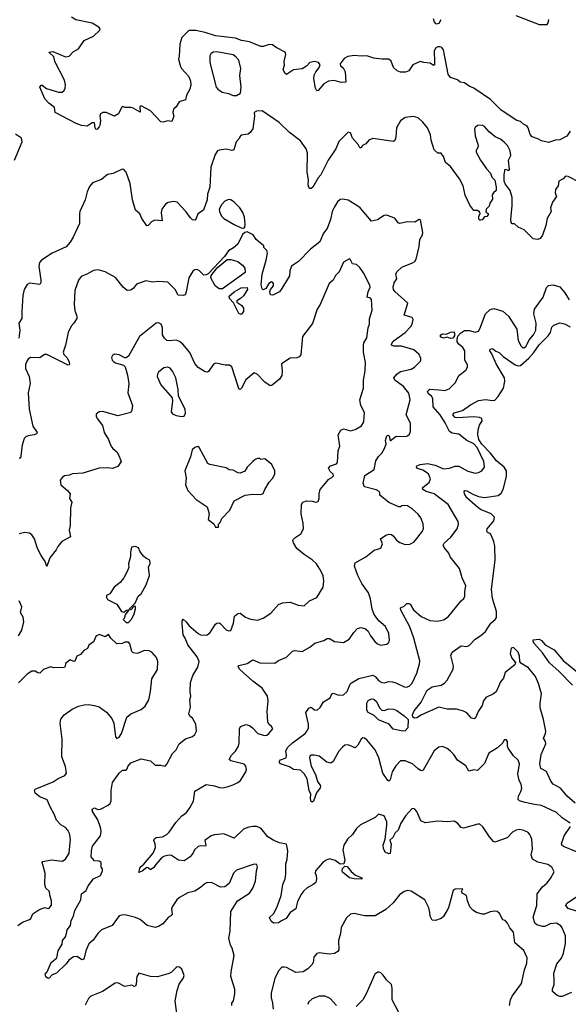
# Model space of a CAD drawing. Extents: x 2133489 to 2292442, y 756223 to 916462.
# Tile 189 of 256: x 2220211 to 2224926, y 812286 to 820754. Entities that reach past the tile are written whole.
import ezdxf

# ---------------------------------------------------------------- set-up
doc = ezdxf.new("R2010")
doc.units = 0

msp = doc.modelspace()

# ---------------------------------------------------------------- linework, layer by layer
at = {"layer": '0CON20XD'}
for points in [[(2220833.6, 820723.6), (2220694.2, 820754.2), (2220657.5, 820775)], [(2223764.8, 820764.8), (2223773.4, 820735), (2223785, 820720.8), (2223795, 820717.6), (2223815.3, 820724.7), (2223832.9, 820755)], [(2224475, 820790), (2224675, 820713.1), (2224745, 820713.3), (2224754, 820726), (2224760, 820755)], [(2224942.9, 819795), (2224915, 819752), (2224855, 819720), (2224815, 819717.5), (2224755, 819698), (2224695, 819712.5), (2224665, 819730), (2224616.4, 819746.4), (2224598.3, 819768.3), (2224581.2, 819825), (2224570.5, 819840.5), (2224540, 819855), (2224515, 819880), (2224485, 819886.2), (2224348.8, 819975), (2224257, 820067), (2224114.1, 820164.1), (2224075, 820182), (2224035, 820210), (2223997.5, 820217.5), (2223975, 820236.2), (2223915, 820256.2), (2223894.3, 820285), (2223852.9, 820495), (2223838, 820515), (2223825, 820521.7), (2223805, 820521), (2223785, 820510), (2223772.5, 820485), (2223777.2, 820392.8), (2223775, 820367.5), (2223768.3, 820361.7), (2223740, 820380), (2223685, 820385.6), (2223654.5, 820395.5), (2223588.8, 820365), (2223555.4, 820314.6), (2223526, 820304), (2223483.1, 820303.1), (2223456, 820315), (2223423.7, 820343.7), (2223405, 820396.7), (2223385, 820415.7), (2223325.8, 820414.2), (2223255.7, 820424.3), (2223195, 820444.6), (2223145, 820439.6), (2223085, 820447.2), (2223032.4, 820437.6), (2223000.2, 820419.8), (2222964.6, 820375), (2222967.9, 820357.9), (2222990.3, 820340.3), (2223008.6, 820305), (2223013.6, 820216.4), (2222975, 820213.3), (2222915, 820232.5), (2222864.2, 820225.8), (2222825, 820203.3), (2222775, 820146.7), (2222765, 820143.8), (2222754, 820165), (2222740, 820245), (2222743.2, 820276.8), (2222755.5, 820304.5), (2222782.3, 820337.7), (2222792.5, 820365), (2222780, 820385), (2222745, 820393.8), (2222704.3, 820385.7), (2222676.8, 820353.2), (2222637.9, 820332.1), (2222565, 820322.5), (2222505, 820283.8), (2222488.8, 820295), (2222476.2, 820325), (2222486.8, 820363.2), (2222484.4, 820395), (2222497.5, 820455), (2222493.9, 820473.9), (2222414.5, 820514.5), (2222385, 820539.2), (2222355, 820540), (2222305, 820523.3), (2222285, 820523.3), (2222185, 820562.9), (2222116.7, 820575), (2222064.6, 820594.6), (2221895, 820615.7), (2221805, 820644.7), (2221725, 820660.8), (2221665, 820660), (2221605, 820601.4), (2221586, 820544), (2221580.7, 820439.3), (2221577.1, 820415), (2221591.8, 820351.8), (2221600.4, 820335), (2221665.6, 820265), (2221679.4, 820225), (2221681.1, 820195), (2221672.1, 820157.9), (2221644, 820105), (2221636.2, 820065), (2221580.9, 820049.1), (2221555, 820006.2), (2221533.8, 819985), (2221528, 819955), (2221535.8, 819925), (2221520, 819880), (2221485, 819883.8), (2221445, 819872), (2221425, 819876), (2221335, 819971.4), (2221255, 820013.3), (2221243.6, 820006.4), (2221245, 819960), (2221185, 819993.8), (2221165, 820000), (2221118.3, 819998.3), (2221095, 820007.5), (2221085, 820000), (2221058.8, 819945), (2221025.7, 819924.3), (2220955, 819955.7), (2220925, 819956), (2220906.2, 819945), (2220898.6, 819925), (2220906.7, 819885), (2220898.9, 819845), (2220895, 819832), (2220875, 819811.2), (2220865, 819813.8), (2220860, 819825), (2220855, 819866.7), (2220834.1, 819865.9), (2220792, 819838), (2220741.2, 819845), (2220695, 819862.5), (2220516.4, 819955), (2220508.7, 819998.7), (2220461.1, 820035), (2220428.1, 820075), (2220383.5, 820175), (2220395, 820190), (2220405, 820190), (2220442.3, 820162.3), (2220545, 820131.4), (2220575, 820132), (2220594, 820145), (2220602.5, 820165), (2220604.2, 820195), (2220595.8, 820235), (2220514.1, 820394.1), (2220505.7, 820435.7), (2220462.5, 820475), (2220495, 820480), (2220605, 820436), (2220635, 820440), (2220670.9, 820479.1), (2220715.7, 820504.3), (2220764.1, 820575.9), (2220845, 820612.5), (2220898.8, 820665), (2220901.2, 820675), (2220890.9, 820690.9), (2220833.6, 820723.6)], [(2222075, 820101.2), (2222107.7, 820122.3), (2222114.2, 820175), (2222102.9, 820275), (2222112.5, 820335), (2222094.2, 820405), (2222070, 820435), (2222045, 820451.1), (2221905, 820477.5), (2221875, 820474), (2221855, 820460), (2221845.9, 820444.1), (2221844.2, 820385), (2221899.2, 820175), (2221915, 820156), (2221952.1, 820132.1), (2222005, 820120.8), (2222045, 820102), (2222075, 820101.2)], [(2224245, 819790), (2224207, 819837), (2224185, 819848), (2224145, 819843.3), (2224125, 819827.5), (2224120, 819815), (2224125.8, 819755), (2224150, 819685), (2224151.2, 819665), (2224134, 819625), (2224135.8, 819615), (2224172.5, 819545), (2224222.7, 819472.7), (2224257.5, 819435), (2224269.3, 819399.3), (2224293.6, 819373.6), (2224307, 819313), (2224306.1, 819283.9), (2224282.5, 819265), (2224272.5, 819247.5), (2224275, 819210), (2224253.3, 819176.7), (2224245, 819150), (2224220, 819125), (2224218.3, 819098.3), (2224236.4, 819086.4), (2224237.5, 819075), (2224225, 819062.5), (2224205, 819060), (2224186.4, 819033.6), (2224175, 819030), (2224165, 819030), (2224158.3, 819038.3), (2224157.5, 819065), (2224167.5, 819085), (2224165, 819100), (2224145, 819112.5), (2224115, 819113.3), (2224080.3, 819160.3), (2224040, 819245), (2224021.9, 819325), (2223990.8, 819385), (2223915, 819492), (2223872, 819525), (2223855, 819576.7), (2223835, 819606.7), (2223805, 819606.7), (2223774, 819635), (2223747, 819717), (2223742.2, 819765), (2223717.1, 819825), (2223675, 819874.2), (2223635, 819910), (2223595, 819922), (2223525, 819914), (2223483.8, 819885), (2223450, 819825), (2223443.8, 819745), (2223435.9, 819714.1), (2223425, 819706.2), (2223245, 819732), (2223211.1, 819718.9), (2223185, 819686.2), (2223158, 819672), (2223145, 819652.5), (2223135, 819652.5), (2223120.5, 819680.5), (2223071.2, 819735), (2223055, 819780), (2223035, 819787.5), (2222953.7, 819706.3), (2222926.9, 819645), (2222861.4, 819545), (2222799.3, 819420.7), (2222775, 819393.3), (2222730.8, 819315), (2222715, 819302.5), (2222705, 819302.5), (2222695, 819313.8), (2222690, 819335), (2222692.5, 819375), (2222682.5, 819445), (2222684.2, 819605.8), (2222672.5, 819645), (2222625, 819713.3), (2222530, 819785), (2222441.1, 819871.1), (2222295, 819970), (2222245, 819967.5), (2222227.5, 819955), (2222230, 819925), (2222213.8, 819815), (2222193.3, 819785), (2222175, 819770), (2222115, 819760), (2222100, 819745), (2222100, 819735), (2222072.5, 819705), (2222052.5, 819635), (2222035, 819630), (2221985, 819641.2), (2221925, 819632), (2221910, 819625), (2221892, 819595), (2221854.4, 819485), (2221846.4, 819315), (2221825.6, 819255), (2221823.5, 819205), (2221791.2, 819115), (2221741.2, 819085), (2221726.8, 819043.2), (2221715, 819028.8), (2221695, 819034), (2221679.1, 819049.1), (2221640.5, 819100.5), (2221565, 819183.8), (2221535, 819191.2), (2221488.3, 819181.7), (2221465, 819167.5), (2221433.8, 819125), (2221428, 819095), (2221436.4, 819023.6), (2221371.2, 819028.8), (2221343.8, 819015), (2221315, 818983.8), (2221302.5, 818982.5), (2221260, 819045), (2221243.6, 819083.6), (2221205, 819117.5), (2221180.8, 819205), (2221160, 819345), (2221125, 819442.5), (2221105.8, 819465.8), (2221091.7, 819468.3), (2221015, 819432.5), (2220965, 819422.5), (2220915, 819381.2), (2220837.7, 819352.3), (2220809.7, 819320.3), (2220790.8, 819275), (2220772.9, 819205), (2220729.2, 819105), (2220724.3, 819085), (2220725, 819002.5), (2220670, 818885), (2220645, 818840), (2220610.5, 818799.5), (2220491.2, 818745), (2220398.8, 818685), (2220381.2, 818665), (2220376.2, 818635), (2220394, 818515), (2220393.8, 818495), (2220385, 818476.7), (2220295, 818487.5), (2220274.5, 818475.5), (2220248, 818435), (2220237.7, 818382.3), (2220228.1, 818245), (2220230, 818185), (2220204.5, 818145), (2220213.1, 818085), (2220202.5, 818015)], [(2220165.8, 819545), (2220231.2, 819705), (2220226.2, 819735), (2220175, 819770)], [(2225025, 819354.2), (2224925, 819405.8), (2224901.4, 819408.6), (2224883.3, 819385), (2224845, 819366.2), (2224838, 819325), (2224815, 819292.5), (2224812.5, 819265), (2224825.6, 819234.4), (2224790, 819185), (2224773.8, 819135), (2224778, 819105), (2224745.8, 819045), (2224733.8, 818985), (2224705, 818902.5), (2224685, 818872.5), (2224665, 818862.5), (2224625, 818870), (2224546.8, 818946.8), (2224495, 818971.2), (2224465, 818997.5), (2224445, 818997.5), (2224435, 819010), (2224431.2, 819035), (2224444.4, 819155), (2224443.5, 819225), (2224425.6, 819285.6), (2224382.5, 819342.5), (2224376.2, 819365), (2224376.1, 819423.9), (2224385, 819470), (2224415, 819457.5), (2224420, 819465), (2224412, 819545), (2224431.4, 819585), (2224426.7, 819625), (2224403, 819673), (2224375, 819701.9), (2224345, 819726.5), (2224297.4, 819747.4), (2224245, 819790)], [(2223653.3, 817815), (2223660, 817825), (2223659.3, 817839.3), (2223643.3, 817875), (2223600, 817915), (2223492.5, 817945), (2223426, 817945), (2223408.1, 817955), (2223407.1, 817965), (2223421.1, 817988.9), (2223525.6, 818065), (2223572, 818115), (2223583.8, 818135), (2223593.3, 818175), (2223583.6, 818193.6), (2223515, 818212.5), (2223546, 818315), (2223435, 818416), (2223423.3, 818435), (2223421.9, 818455), (2223428.3, 818491.7), (2223453.8, 818525), (2223444, 818565), (2223452, 818585), (2223495, 818626), (2223587, 818663), (2223606.7, 818675), (2223620, 818695), (2223644.2, 818805), (2223650, 818865), (2223673.8, 818905), (2223676, 818925), (2223655, 819032.5), (2223645, 819036.2), (2223607.6, 819012.4), (2223544.3, 819015.7), (2223475, 819002), (2223465, 819006.7), (2223435, 819048), (2223365, 819073.8), (2223345, 819070), (2223287.7, 819032.3), (2223235, 819022), (2223136, 819135), (2223110, 819155), (2223035, 819200.8), (2222988.3, 819211.7), (2222965, 819208), (2222941.7, 819188.3), (2222915.7, 819144.3), (2222898, 819105), (2222882.5, 819035), (2222855, 818957.5), (2222822.6, 818917.4), (2222790.8, 818845), (2222710.2, 818779.8), (2222606, 818675), (2222546.7, 818635), (2222532, 818595), (2222529.5, 818550.5), (2222465, 818442.5), (2222445, 818413.3), (2222386.1, 818383.9), (2222367, 818387), (2222360, 818415), (2222366.2, 818435), (2222391.2, 818465), (2222393.8, 818485), (2222386.7, 818495), (2222375, 818498.8), (2222353.2, 818486.8), (2222327.7, 818442.3), (2222305, 818430), (2222295, 818440), (2222286.7, 818475), (2222294, 818565), (2222330, 818685), (2222340, 818745), (2222335, 818770), (2222310, 818795), (2222308.3, 818808.3), (2222244.1, 818864.1), (2222216.7, 818905), (2222165, 818928.8), (2222145, 818923.3), (2222125, 818906.7), (2222085, 818822.5), (2222048.3, 818791.7), (2222005, 818766.2), (2221971.5, 818718.5), (2221831.5, 818568.5), (2221815, 818558.5), (2221795, 818557.5), (2221755, 818595.5), (2221735, 818605.6), (2221715, 818604.3), (2221697.7, 818592.3), (2221664.5, 818535), (2221643.1, 818415), (2221632.9, 818387.1), (2221618.6, 818381.4), (2221572.5, 818385), (2221546.7, 818433.3), (2221485, 818498), (2221405, 818503.1), (2221355, 818496.5), (2221295, 818509.2), (2221215, 818478.8), (2221188.8, 818445), (2221165, 818426.7), (2221135, 818423.8), (2221100, 818455), (2221035, 818536.7), (2220945, 818586.7), (2220885, 818602), (2220845, 818598.6), (2220792.7, 818567.3), (2220739.2, 818545), (2220716.1, 818513.9), (2220683.5, 818425), (2220678.5, 818305), (2220684.4, 818254.4), (2220702, 818205), (2220701.2, 818185), (2220676.8, 818143.2), (2220653, 818117), (2220626.2, 818065), (2220604.2, 817955), (2220584.4, 817895), (2220589.2, 817875), (2220619.2, 817845), (2220635, 817810), (2220638.3, 817791.7), (2220635.5, 817784.5), (2220626.8, 817783.2), (2220445, 817875.7), (2220425, 817873.8), (2220385, 817846.7), (2220305, 817849.2), (2220285, 817836), (2220268.7, 817811.3), (2220261.4, 817785), (2220262.2, 817755), (2220291.4, 817685), (2220300, 817625), (2220283.3, 817545), (2220293.3, 817405), (2220325, 817257.5), (2220362.5, 817205), (2220355, 817192.9), (2220335, 817182.5), (2220285, 817174), (2220264.3, 817165.7), (2220249.1, 817150.9), (2220232.9, 817095), (2220216.8, 816983.2), (2220205, 816984)], [(2222135, 818962.5), (2222145, 818970), (2222150, 818995), (2222142.5, 819055), (2222129.2, 819095), (2222104.2, 819135), (2222055.4, 819185.4), (2222025.6, 819205.6), (2222005, 819207.1), (2221975, 819194.4), (2221945, 819162.9), (2221926.2, 819125), (2221927.9, 819105), (2221945.5, 819065), (2221965, 819044.5), (2222055, 818992.5), (2222115, 818963.8), (2222135, 818962.5)], [(2222033.8, 812275), (2222033.3, 812295), (2222050, 812315), (2222061.2, 812375), (2222058.8, 812415), (2222026, 812525), (2222027.5, 812565), (2222055.8, 812705), (2222037.9, 812767.9), (2222024.2, 812795), (2222007.5, 812855), (2222020.5, 812915), (2222024.4, 813085), (2222084, 813175), (2222185, 813242), (2222215.5, 813284.5), (2222238.6, 813345), (2222246.2, 813435), (2222256.2, 813465), (2222248.3, 813488.3), (2222225, 813491.2), (2222075, 813440), (2222047.6, 813412.4), (2222010, 813325), (2221975, 813296.2), (2221936.1, 813293.9), (2221865, 813330), (2221825, 813334.3), (2221803.8, 813325), (2221765, 813289.2), (2221715, 813259.2), (2221655, 813244.2), (2221585, 813205.8), (2221560.8, 813185), (2221520.8, 813125), (2221515.7, 813105), (2221521.9, 813065), (2221515, 813048.8), (2221491.2, 813035), (2221441.3, 812978.7), (2221405, 812955.6), (2221375, 812945.7), (2221308, 812965), (2221245, 813014.4), (2221205, 813031.1), (2221115, 813054.4), (2221085, 813053.3), (2221065, 813045.6), (2221005, 812963.8), (2220914.4, 812925.6), (2220881.2, 812895), (2220841.7, 812838.3), (2220806.2, 812805), (2220778.8, 812745), (2220762.5, 812675), (2220745, 812668.8), (2220705, 812698), (2220674, 812695), (2220633.3, 812666.7), (2220610, 812635), (2220526.7, 812553.3), (2220491.1, 812538.9), (2220465, 812510), (2220455, 812506.7), (2220435, 812522.5), (2220431.2, 812545), (2220445.8, 812564.2), (2220482, 812645), (2220528.8, 812685), (2220542.5, 812745), (2220575, 812802.5), (2220579.4, 812835), (2220605.5, 812865), (2220613.5, 812893.5), (2220619.7, 812925), (2220646.9, 812965), (2220653.1, 813006.9), (2220672.9, 813045), (2220685, 813092.5), (2220736.2, 813185), (2220740.8, 813235), (2220782, 813265), (2220798.8, 813305), (2220844, 813366), (2220906, 813395), (2220923, 813433), (2220921.7, 813451.7), (2220910, 813465), (2220910, 813505), (2220895, 813516.7), (2220855, 813520), (2220825.6, 813555.6), (2220826.7, 813605), (2220837.5, 813645), (2220905.7, 813734.3), (2220912.5, 813775), (2220906.7, 813806.7), (2220881.7, 813871.7), (2220836.2, 813945), (2220834, 813965), (2220855, 813977.1), (2220882.5, 813962.5), (2220905, 813964.3), (2220972.2, 813997.8), (2220988.3, 814011.7), (2220998.1, 814035), (2220998.2, 814125), (2221008, 814195), (2221066.2, 814275), (2221095, 814298.8), (2221125, 814300), (2221135, 814310), (2221141.2, 814331.2), (2221166.6, 814363.4), (2221255.8, 814395.8), (2221335, 814380), (2221375, 814343.8), (2221423, 814343), (2221460, 814335), (2221475, 814350), (2221525.7, 814444.3), (2221556.2, 814475), (2221582.9, 814527.1), (2221635, 814570), (2221695, 814588.8), (2221715, 814606.7), (2221730, 814635), (2221723.8, 814695), (2221695.8, 814745.8), (2221672.5, 814765), (2221663.3, 814785), (2221678.6, 814841.4), (2221674.2, 814905), (2221680.8, 814935), (2221675.7, 814975.7), (2221679.4, 815055), (2221700, 815115), (2221742.9, 815185), (2221754.4, 815235), (2221737.1, 815275), (2221657.1, 815377.1), (2221634.4, 815435), (2221615.6, 815465), (2221608.5, 815558.5), (2221608.8, 815585), (2221615, 815597.5), (2221642.5, 815575), (2221664, 815544), (2221746.2, 815475), (2221765, 815464.2), (2221805, 815460), (2221822.5, 815465), (2221846.7, 815485), (2221893.8, 815555), (2221905.8, 815564.2), (2221925, 815565.8), (2221935, 815560), (2221985.8, 815505.8), (2222005, 815498), (2222025, 815501.2), (2222049.4, 815565), (2222056, 815625), (2222085, 815648), (2222105, 815648.8), (2222151.2, 815615), (2222195, 815597.5), (2222255, 815590.5), (2222305, 815605.6), (2222370.9, 815649.1), (2222436.8, 815723.2), (2222470.3, 815739.7), (2222535, 815746), (2222605, 815719.4), (2222655.8, 815714.2), (2222703.1, 815756.9), (2222764, 815785), (2222820.8, 815875), (2222825.8, 815925), (2222818.6, 815975), (2222790.7, 816029.3), (2222763.3, 816073.3), (2222725, 816108), (2222655, 816153.3), (2222594.4, 816205), (2222564.2, 816255), (2222560, 816275), (2222564.2, 816285.8), (2222575, 816298.8), (2222628, 816332), (2222649.4, 816375), (2222647, 816423), (2222629.2, 816505), (2222634.3, 816585.7), (2222645.9, 816604.1), (2222675, 816616.2), (2222725, 816613.3), (2222755, 816603.3), (2222775, 816610), (2222786.2, 816635), (2222786, 816675), (2222795, 816712.5), (2222868.3, 816801.7), (2222895, 816816.7), (2222907.7, 816832.3), (2222906.7, 816845), (2222879.7, 816869.7), (2222864.1, 816895.9), (2222881.5, 816918.5), (2222935, 816933.1), (2222944, 816945), (2222947.1, 817045), (2222962, 817085), (2222949.2, 817185), (2222972.5, 817225), (2222995, 817234), (2223055, 817218), (2223095, 817228.8), (2223148.3, 817261.7), (2223168.1, 817295), (2223175.8, 817375), (2223142.5, 817435), (2223134.1, 817484.1), (2223167.1, 817585), (2223166.7, 817655), (2223180, 817735), (2223181.9, 817805), (2223165.5, 817895), (2223165.4, 817955), (2223170, 817975), (2223195, 818017.5), (2223205.8, 818104.2), (2223217.1, 818135), (2223217.9, 818182.1), (2223240, 818255), (2223235, 818346.7), (2223225, 818360), (2223198.3, 818368.3), (2223206.4, 818415), (2223222.5, 818455), (2223221.7, 818471.7), (2223166.9, 818576.9), (2223135, 818624), (2223105, 818648), (2223072.5, 818655), (2223055, 818690), (2223045, 818697.5), (2222995, 818667.5), (2222958, 818585), (2222925, 818553.8), (2222904, 818515), (2222870, 818485), (2222794.3, 818305), (2222767.1, 818265), (2222729.1, 818140.9), (2222640.4, 818029.6), (2222627.7, 817872.3), (2222614.1, 817855.9), (2222594.1, 817845.9), (2222535, 817842), (2222460, 817795), (2222468, 817735), (2222463.8, 817695), (2222445, 817663.3), (2222380.3, 817609.7), (2222365, 817606), (2222317, 817637), (2222251.2, 817705), (2222225, 817716), (2222153.6, 817656.4), (2222118.8, 817585), (2222105, 817572.5), (2222095, 817580), (2222088.3, 817598.3), (2222035, 817767.5), (2222015, 817782.5), (2221977, 817783), (2221912.5, 817797.5), (2221895, 817800), (2221877, 817793), (2221835, 817727.5), (2221825, 817723.3), (2221806.1, 817726.1), (2221745, 817763.3), (2221715, 817796.7), (2221673.1, 817893.1), (2221612.2, 817965), (2221585, 817985.5), (2221555, 817997.5), (2221495, 817991.4), (2221475, 817996), (2221454.2, 818015), (2221439.2, 818045), (2221438.1, 818105), (2221427.5, 818135), (2221405, 818148), (2221385, 818143.8), (2221239.7, 818030.3), (2221145, 817860), (2221125, 817846.7), (2221115, 817846.7), (2221065, 817871.2), (2221025, 817876.7), (2221007.5, 817865), (2221000.7, 817849.3), (2221006.4, 817826.4), (2221017.5, 817815), (2221035, 817803.8), (2221103.6, 817783.6), (2221117.7, 817767.7), (2221137.9, 817697.9), (2221149.2, 817625), (2221140.8, 817545), (2221180, 817435), (2221176, 817395), (2221165, 817376.7), (2221155, 817372), (2221055, 817348.6), (2220924.1, 817385.9), (2220895, 817382.5), (2220868.3, 817361.7), (2220867.5, 817345), (2220876.7, 817325), (2220922, 817265), (2220936.2, 817205), (2220973.8, 817145), (2220995, 817090), (2221012.5, 817065), (2221045, 817037.5), (2221062.5, 817005), (2221082.5, 816955), (2221055, 816910), (2221005, 816893.3), (2220965, 816900.8), (2220895, 816898.1), (2220755, 816854.3), (2220665, 816848.6), (2220635, 816836), (2220595, 816830), (2220575, 816817.5), (2220557.5, 816795), (2220565.8, 816755), (2220620.8, 816705), (2220643.8, 816675), (2220640, 816635), (2220658, 816605), (2220648, 816555), (2220645.8, 816404.2), (2220636, 816365), (2220647, 816307), (2220572.7, 816267.3), (2220537.7, 816222.3), (2220525.8, 816194.2), (2220470.8, 816125), (2220445, 816050), (2220428.8, 816095), (2220394.6, 816144.6), (2220364.4, 816205), (2220338.8, 816288.8), (2220316.2, 816325), (2220295, 816337.5), (2220255, 816343.8), (2220205, 816332)], [(2221925, 818438.9), (2221890, 818465), (2221853.8, 818535), (2221858, 818555), (2221909.1, 818620.9), (2221995, 818692.5), (2222027, 818693), (2222085.7, 818675.7), (2222125, 818642), (2222145, 818616), (2222148.6, 818581.4), (2221955, 818440), (2221925, 818438.9)], [(2222115, 818218.8), (2222095, 818226.2), (2222048.6, 818318.6), (2222014.4, 818355), (2222010, 818375), (2222055, 818413.3), (2222115, 818447.5), (2222165, 818450), (2222170, 818435), (2222135, 818380), (2222110, 818355), (2222077.5, 818335), (2222077.5, 818325), (2222120, 818295), (2222133.9, 818273.9), (2222136, 818245), (2222115, 818218.8)], [(2224943.8, 813845), (2224875, 813890.6), (2224825, 813934.4), (2224695.5, 813995.5), (2224635.6, 814005.6), (2224555, 814020.5), (2224506, 814036), (2224496.2, 814046.2), (2224497.5, 814075), (2224518.1, 814115), (2224525.8, 814145.8), (2224522.5, 814175), (2224504.3, 814215), (2224492.9, 814265), (2224506, 814355), (2224495.8, 814385.8), (2224454.2, 814424.2), (2224409.3, 814489.3), (2224403, 814507), (2224402.5, 814545), (2224395, 814560), (2224375, 814560), (2224362.5, 814535), (2224317.7, 814492.3), (2224244.5, 814445.5), (2224205, 814356.7), (2224145, 814296.7), (2224115, 814302), (2224071.9, 814291.9), (2224047, 814337), (2223973.8, 814385), (2223941.2, 814435), (2223912, 814465), (2223885, 814485.8), (2223845, 814502.9), (2223813.6, 814496.4), (2223773.6, 814466.4), (2223679.7, 814300.3), (2223666.2, 814293.8), (2223655, 814295.8), (2223635, 814311.4), (2223588, 814355), (2223525, 814380), (2223485, 814380), (2223442.7, 814337.3), (2223411.9, 814285), (2223394.4, 814215.6), (2223385, 814206), (2223375, 814210.6), (2223333.1, 814275), (2223298.1, 814405), (2223267.5, 814475), (2223195, 814561.2), (2223175, 814576.2), (2223161.7, 814578.3), (2223145, 814567.5), (2223116.7, 814515), (2223095, 814492.5), (2223033.6, 814516.4), (2223005, 814513.3), (2222985, 814498.8), (2222955, 814463.3), (2222905, 814373.3), (2222885, 814358.8), (2222849.5, 814369.5), (2222785, 814419.2), (2222745, 814429.2), (2222715, 814428), (2222705, 814420), (2222702.5, 814405), (2222716.9, 814335), (2222753.2, 814263.2), (2222770.9, 814200.9), (2222796.7, 814165), (2222793.6, 814146.4), (2222761.2, 814105), (2222735, 814033.8), (2222725, 814024), (2222715, 814031.2), (2222710.5, 814055), (2222714, 814094), (2222698, 814125), (2222681.4, 814225), (2222660, 814265), (2222625, 814298.5), (2222565.6, 814304.4), (2222529.6, 814329.6), (2222453.3, 814353.3), (2222442.9, 814365), (2222442.7, 814377.3), (2222451.8, 814388.2), (2222501.4, 814405), (2222505.4, 814425), (2222499.5, 814465), (2222515, 814497.5), (2222555, 814535.6), (2222664, 814616), (2222682.2, 814637.8), (2222692.5, 814665), (2222693.6, 814695), (2222671.4, 814795), (2222695, 814832.5), (2222715, 814842.5), (2222745, 814818.8), (2222767.5, 814815), (2222792.3, 814837.7), (2222821.7, 814888.3), (2222878.3, 814921.7), (2222894.2, 814955.8), (2222905, 814962), (2222955, 814944.4), (2222995, 814948.6), (2223025.6, 814975), (2223050.9, 815039.1), (2223061.7, 815051.7), (2223125, 815087.1), (2223245, 815115.6), (2223265, 815105.7), (2223297.6, 815067.6), (2223325, 815052.9), (2223345, 815050), (2223385, 815062), (2223415, 815060), (2223445, 815051.4), (2223515, 815015.6), (2223537, 815013), (2223558.9, 815021.1), (2223585, 815049.2), (2223624.4, 815135), (2223647.8, 815215), (2223649.5, 815239.5), (2223599.1, 815435), (2223563, 815533), (2223487.5, 815675), (2223483.8, 815695), (2223515, 815710), (2223538.1, 815731.9), (2223555, 815734.4), (2223566.5, 815726.5), (2223595, 815680), (2223662.6, 815622.6), (2223735, 815587.7), (2223801.1, 815581.1), (2223855, 815592.2), (2223895, 815617.8), (2224005, 815756.2), (2224028.8, 815775), (2224038, 815795), (2224036.7, 815835), (2224046, 815885), (2224014.5, 815954.5), (2223990, 816035), (2223910.8, 816135), (2223898.8, 816165), (2223860, 816215), (2223852, 816235), (2223858.3, 816251.7), (2223916, 816305), (2223970, 816375), (2223982.9, 816415), (2223978.7, 816438.7), (2223895, 816584), (2223773.1, 816675), (2223705.8, 816695.8), (2223675.7, 816715), (2223672.5, 816725), (2223679.4, 816735), (2223729.2, 816775), (2223742.9, 816805), (2223725, 816848.5), (2223675, 816878.7), (2223630.9, 816895), (2223622.9, 816905), (2223623.6, 816916.4), (2223652.2, 816927.8), (2223715, 816938.5), (2223782.5, 816922.5), (2223855, 816891.1), (2223905, 816897.1), (2223955, 816914), (2223985, 816912.9), (2224062.4, 816872.4), (2224125, 816854.2), (2224155, 816859.2), (2224183.3, 816875), (2224205.7, 816905), (2224201.5, 816955), (2224144.4, 817075), (2224115, 817105.8), (2224055, 817135.6), (2223985, 817189.2), (2223927.4, 817197.4), (2223905, 817211.9), (2223868.1, 817288.1), (2223825, 817354.4), (2223764.2, 817424.2), (2223761.8, 817495), (2223750.6, 817515), (2223724, 817535), (2223714.8, 817555.2), (2223735, 817576.1), (2223815, 817571.8), (2223865.5, 817564.5), (2223901.3, 817578.7), (2223955.8, 817635), (2223985, 817693.8), (2224045, 817741.2), (2224061.2, 817765), (2224060, 817785), (2224035.8, 817825), (2224036.2, 817906.2), (2224020, 817935), (2223984.7, 817964.7), (2223971.8, 817985), (2223970, 818005), (2223978, 818032), (2224000.5, 818059.5), (2224035, 818082.1), (2224075, 818082.3), (2224125, 818065.6), (2224153.7, 818076.3), (2224166.5, 818095), (2224216.1, 818223.9), (2224255, 818263.1), (2224285, 818269.5), (2224365, 818247.5), (2224413.1, 818205), (2224483, 818093), (2224495.8, 817995), (2224521.4, 817945), (2224535, 817931.9), (2224545, 817931.1), (2224565.5, 817945), (2224588.8, 818001.2), (2224626.2, 818045), (2224646.2, 818085), (2224649.1, 818145), (2224630.5, 818225), (2224635.6, 818265), (2224711.2, 818368.8), (2224738.3, 818451.7), (2224755, 818467.5), (2224795, 818472.9), (2224855, 818456), (2224896.3, 818406.3), (2224935, 818344.2)], [(2224985, 814016.4), (2224915.3, 814075.3), (2224859.4, 814145), (2224795, 814180), (2224777.1, 814205), (2224739.3, 814289.3), (2224691.1, 814315), (2224682.1, 814355), (2224692.1, 814435), (2224734.4, 814525), (2224731.4, 814545), (2224713.1, 814575), (2224730.9, 814615), (2224733.1, 814635), (2224713.9, 814735), (2224685.4, 814835.4), (2224683.5, 814875), (2224694.7, 814955), (2224669.2, 815045), (2224645.3, 815105), (2224585, 815178.5), (2224519.2, 815219.2), (2224510, 815235), (2224505.6, 815284.4), (2224495, 815315.8), (2224455, 815354), (2224435, 815350), (2224427.7, 815302.3), (2224442.4, 815262.4), (2224473.3, 815225), (2224466.7, 815205), (2224385, 815140), (2224368.8, 815091.2), (2224345, 815058.8), (2224305, 814974.4), (2224283.5, 814956.5), (2224216.5, 814923.5), (2224197.5, 814895), (2224186.2, 814855), (2224150.8, 814805), (2224129.1, 814750.9), (2224117.7, 814742.3), (2224095, 814747.7), (2224055, 814791.4), (2224025, 814807.8), (2223965, 814825.6), (2223885, 814823.8), (2223812.7, 814842.7), (2223665, 814776.6), (2223625, 814749.4), (2223605, 814747.7), (2223590.4, 814755), (2223587.3, 814775), (2223601.3, 814808.7), (2223663.1, 814885), (2223712.6, 814987.4), (2223755, 815017.5), (2223835, 815029.6), (2223862.4, 815047.6), (2223884.5, 815075), (2223937, 815167), (2223938.5, 815195), (2223915.8, 815285), (2223928, 815315), (2224005, 815370), (2224055, 815364.2), (2224075, 815371.2), (2224124.5, 815425.5), (2224175, 815458.1), (2224215, 815493.1), (2224260.6, 815565), (2224298.8, 815595), (2224308, 815612), (2224310, 815665), (2224276.2, 815775), (2224267.5, 815855), (2224299.2, 816105), (2224294.1, 816225), (2224286.8, 816266.8), (2224265.9, 816315.9), (2224255, 816334.2), (2224233.3, 816345), (2224225.9, 816355.9), (2224230, 816375), (2224286.9, 816445), (2224292.2, 816475), (2224264.7, 816504.7), (2224172.8, 816542.8), (2224125, 816579.6), (2224055, 816642.5), (2224033.5, 816675), (2224030.8, 816695), (2224035.9, 816704.1), (2224055, 816703.1), (2224105, 816672.1), (2224155, 816653.5), (2224205, 816644.6), (2224325, 816661.5), (2224348.7, 816681.3), (2224366.7, 816715), (2224395.2, 816824.8), (2224394.7, 816875), (2224374.7, 816905), (2224308.8, 816958.8), (2224258.6, 817025), (2224183.5, 817103.5), (2224158.4, 817145), (2224148.6, 817185), (2224151.8, 817228.2), (2224162.3, 817267.7), (2224187.1, 817305), (2224184.2, 817324.2), (2224163.4, 817333.4), (2224115, 817340), (2223975, 817328.7), (2223955, 817333.8), (2223934.7, 817355), (2223945, 817372.5), (2224016.1, 817393.9), (2224085, 817442.1), (2224155, 817478.9), (2224215, 817487.2), (2224275, 817478), (2224295, 817482), (2224325, 817513.8), (2224368.6, 817585), (2224382.2, 817645), (2224379.4, 817675), (2224307.5, 817795), (2224270, 817880), (2224251.9, 817905), (2224255, 817919.2), (2224275.4, 817925.4), (2224303.5, 817903.5), (2224331.7, 817891.7), (2224367.3, 817857.3), (2224468.5, 817785), (2224495, 817776.6), (2224515, 817780.7), (2224586.8, 817843.2), (2224629.1, 817890.9), (2224675, 817956.6), (2224753.4, 818036.6), (2224772.5, 818065), (2224785, 818108.8), (2224802.6, 818127.4), (2224855, 818146.5), (2224895, 818139.5), (2224942.9, 818112.9)], [(2223915, 818012.5), (2223885, 818022.5), (2223855, 818015.3), (2223833, 818023), (2223824.4, 818035), (2223830, 818045), (2223845, 818052.2), (2223879.4, 818050.6), (2223912.7, 818067.3), (2223938.3, 818068.3), (2223947.5, 818057.5), (2223948.2, 818035), (2223935, 818014.5), (2223915, 818012.5)], [(2224955, 812388.1), (2224875, 812354.3), (2224855, 812351.9), (2224830.3, 812360.3), (2224792, 812395), (2224790.8, 812415), (2224804.4, 812455), (2224805, 812490), (2224803.3, 812555), (2224828.9, 812635), (2224868.1, 812681.9), (2224885.5, 812725.5), (2224901.4, 812808.6), (2224902.9, 812875), (2224875, 812944), (2224861.1, 812961.1), (2224825, 812984.4), (2224770.6, 812979.4), (2224725, 812955.8), (2224705, 812954.2), (2224655, 812968.8), (2224639.2, 812985), (2224625.7, 813035), (2224656.9, 813135), (2224657.5, 813235), (2224705, 813295.8), (2224741.7, 813328.3), (2224773, 813367), (2224803.8, 813425), (2224784, 813465), (2224749.3, 813489.3), (2224665, 813508.5), (2224618.2, 813535), (2224607.5, 813572.5), (2224618.9, 813621.1), (2224613.1, 813705), (2224596.4, 813746.4), (2224578.8, 813765), (2224534.4, 813784.4), (2224505, 813789.4), (2224477.5, 813785), (2224446.2, 813765), (2224401.2, 813718.8), (2224295, 813680), (2224283.3, 813685), (2224250, 813725), (2224193, 813813), (2224165, 813833.8), (2224150, 813835), (2224025, 813800), (2224005, 813807.5), (2223975, 813843.3), (2223945, 813861.2), (2223885, 813855.8), (2223805, 813860), (2223695, 813845.6), (2223657.5, 813865), (2223625, 813944.2), (2223608.1, 813965), (2223595, 813971.4), (2223582.5, 813967.5), (2223530.3, 813909.7), (2223487.2, 813842.8), (2223464.3, 813785), (2223439.1, 813760.9), (2223419.3, 813720.7), (2223391.2, 813698.8), (2223404.4, 813664.4), (2223395.8, 813584.2), (2223385, 813581.2), (2223351.2, 813595), (2223336.9, 813625), (2223335.5, 813655), (2223353.1, 813706.9), (2223367.3, 813827.3), (2223365.8, 813855), (2223345, 813906.7), (2223295, 813920), (2223265, 813892), (2223139.4, 813830.6), (2223105, 813798.6), (2223070.5, 813745), (2223028.1, 813705), (2222996.3, 813653.7), (2222987.5, 813615), (2223004.2, 813525), (2222996, 813494), (2222965, 813492.5), (2222923.6, 813523.6), (2222875, 813537.3), (2222844.2, 813525), (2222815, 813501.9), (2222752.5, 813435), (2222749.2, 813415), (2222758.6, 813395), (2222762.2, 813365), (2222755, 813334.2), (2222734.6, 813315.4), (2222681.7, 813288.3), (2222650, 813260), (2222628.9, 813231.1), (2222599.7, 813170.3), (2222585, 813106.7), (2222534.3, 813075.7), (2222500, 813025), (2222462.5, 813005), (2222435, 812987.5), (2222393.6, 812983.6), (2222371.2, 813001.2), (2222358.3, 813031.7), (2222395, 813065.8), (2222427.6, 813132.4), (2222457, 813223), (2222473.6, 813315), (2222492.5, 813365), (2222498.9, 813405), (2222499.1, 813495), (2222510.6, 813535), (2222515.8, 813605), (2222505, 813663.3), (2222445, 813676), (2222395, 813696), (2222345, 813726.2), (2222285, 813800.8), (2222247.5, 813815), (2222215.4, 813814.6), (2222181.1, 813808.9), (2222135, 813790.8), (2222055, 813716.2), (2221965, 813750.9), (2221885.5, 813744.5), (2221856.2, 813735), (2221802, 813695), (2221811.2, 813655), (2221807.5, 813645), (2221768.3, 813648.3), (2221745, 813641.9), (2221714.1, 813615.9), (2221700.7, 813589.3), (2221675.5, 813554.5), (2221625, 813520.6), (2221575, 813524.4), (2221515, 813566), (2221495, 813568), (2221455, 813560), (2221432.6, 813547.4), (2221380.6, 813489.4), (2221365, 813461.2), (2221335, 813443.3), (2221315, 813460), (2221305, 813461.2), (2221265, 813431.4), (2221235, 813420), (2221246.5, 813465), (2221278.2, 813491.8), (2221359.1, 813585), (2221377.1, 813635), (2221374.2, 813665), (2221362.5, 813695), (2221370, 813710), (2221385, 813720), (2221438.8, 813725), (2221474.3, 813745), (2221495.5, 813765), (2221551.7, 813848.3), (2221605, 813907.1), (2221643.8, 813936.2), (2221674.6, 813975.4), (2221705, 814033.3), (2221715, 814118.8), (2221815, 814177.5), (2221885, 814166), (2221929.3, 814150.7), (2221955, 814146.7), (2221995, 814156.2), (2222046.8, 814173.2), (2222086.7, 814195), (2222107.9, 814212.1), (2222155.6, 814285), (2222159.4, 814305), (2222154.2, 814334.2), (2222140.3, 814350.3), (2222025, 814380), (2222012.3, 814392.3), (2222031.5, 814428.5), (2222065, 814462), (2222090.6, 814505), (2222097.1, 814535), (2222101.2, 814655), (2222107.5, 814675), (2222155, 814691.2), (2222185, 814683.8), (2222213.3, 814665), (2222257.5, 814615), (2222315, 814598), (2222335, 814602), (2222353.3, 814615), (2222386.2, 814655), (2222376.7, 814675), (2222351.2, 814695), (2222344.2, 814715), (2222337.3, 814805), (2222347.3, 814897.3), (2222340, 814935), (2222296, 815006), (2222215.3, 815065.3), (2222103.3, 815165), (2222092, 815185), (2222090, 815195), (2222095, 815198.8), (2222165, 815218), (2222215, 815250), (2222274.2, 815224.2), (2222405, 815220), (2222435, 815242.5), (2222505, 815272.5), (2222555.7, 815324.3), (2222575, 815328), (2222639.2, 815320.8), (2222705, 815358.8), (2222747.6, 815392.4), (2222824.1, 815415.9), (2222855, 815432), (2222875, 815431.2), (2222915.9, 815405.9), (2222995, 815398), (2223044.2, 815425.8), (2223082, 815485), (2223115, 815516.7), (2223145, 815526.2), (2223184.2, 815514.2), (2223205.5, 815495.5), (2223226, 815455), (2223264.2, 815405), (2223285, 815387.5), (2223315, 815375.8), (2223367.7, 815382.3), (2223378.8, 815391.2), (2223389.2, 815415), (2223383.9, 815476.1), (2223356.4, 815536.4), (2223298, 815585), (2223258.5, 815638.5), (2223240.6, 815685), (2223225.8, 815774.2), (2223208.5, 815825), (2223152.5, 815905), (2223118.1, 815975), (2223090, 816055), (2223095, 816082.5), (2223187.5, 816135), (2223258.8, 816191.2), (2223315, 816210), (2223330, 816245), (2223311.2, 816288.8), (2223359.3, 816320.7), (2223385, 816328.8), (2223405.8, 816325.8), (2223425, 816313.3), (2223448.8, 816278.8), (2223478.8, 816258.8), (2223525, 816241.2), (2223564.1, 816244.1), (2223598.3, 816261.7), (2223625, 816290.8), (2223674.5, 816355.5), (2223681.5, 816378.5), (2223677.9, 816417.9), (2223658.6, 816468.6), (2223635, 816500.8), (2223588, 816545), (2223545, 816573.1), (2223512.9, 816577.1), (2223496.2, 816573.8), (2223485, 816564), (2223470, 816565), (2223385, 816601.2), (2223307.5, 816665), (2223307.5, 816685), (2223300, 816695), (2223275, 816710), (2223175, 816736.7), (2223162, 816765), (2223176.2, 816835), (2223256.7, 816885), (2223270.8, 816959.2), (2223295, 816997.5), (2223323.9, 817026.1), (2223346.7, 817065), (2223360, 817105), (2223354.3, 817135), (2223366.7, 817175), (2223375, 817181.2), (2223386.2, 817175), (2223395, 817132.5), (2223448.1, 817171.9), (2223525, 817169.2), (2223545, 817174), (2223561.2, 817188.8), (2223570, 817215), (2223571.2, 817285), (2223532, 817355), (2223565.9, 817485), (2223555, 817543.3), (2223510.1, 817600.1), (2223434, 817655), (2223425.8, 817675), (2223451.4, 817705), (2223485, 817727.5), (2223575, 817750), (2223605.5, 817764.5), (2223653.3, 817815)], [(2221605, 817340.8), (2221625, 817343.8), (2221635, 817370), (2221634.4, 817405), (2221576.7, 817515), (2221573.8, 817575), (2221554.3, 817675), (2221525, 817732), (2221505, 817757.5), (2221484.5, 817764.5), (2221449.8, 817760.2), (2221405, 817724), (2221394.5, 817705), (2221392.2, 817685), (2221423.3, 817613.3), (2221521.7, 817501.7), (2221523.8, 817475), (2221512.4, 817382.4), (2221524, 817365), (2221555, 817350.6), (2221605, 817340.8)], [(2221920, 816390), (2221920, 816415), (2221935, 816430), (2221947.5, 816465), (2222016.2, 816535), (2222055, 816616.7), (2222150, 816665), (2222215, 816673.8), (2222285, 816670), (2222305, 816680), (2222317.5, 816715), (2222354.2, 816775.8), (2222385, 816807.5), (2222403.3, 816845), (2222403.3, 816875), (2222379.3, 816929.3), (2222317, 816977), (2222285, 816972.5), (2222275, 816980), (2222255, 816980), (2222235, 816972.5), (2222215, 816953.3), (2222166.7, 816905), (2222145, 816872.5), (2222105, 816853.3), (2222085, 816857.5), (2222045, 816878.8), (2222012.3, 816882.3), (2221985, 816898.8), (2221845, 816928.8), (2221827.7, 816937.7), (2221753.9, 817073.9), (2221743, 817083), (2221715, 817076.2), (2221692.5, 817055), (2221678.8, 816995), (2221631.2, 816875), (2221641.2, 816815), (2221637.5, 816755), (2221656.2, 816705), (2221694.2, 816664.2), (2221727.7, 816627.7), (2221822.5, 816565), (2221840, 816505), (2221830, 816455), (2221878.3, 816418.3), (2221895, 816390), (2221915, 816390), (2221920, 816390)], [(2221145, 815570), (2221175, 815600), (2221196.2, 815645), (2221207, 815687), (2221207, 815707), (2221195, 815710), (2221165, 815680), (2221152.5, 815685), (2221203.9, 815736.1), (2221230, 815795), (2221254.4, 815815.6), (2221299.2, 815895), (2221326, 815975), (2221316.7, 816045), (2221333, 816077), (2221330, 816105), (2221295, 816122.5), (2221275, 816140), (2221245, 816177.5), (2221231.7, 816211.7), (2221205, 816222.5), (2221173, 816217), (2221163.3, 816175), (2221163, 816137), (2221146.7, 816075), (2221148, 816045), (2221138.8, 816015), (2221106.2, 815955), (2221075, 815913.8), (2221023.3, 815875), (2220985, 815817.5), (2220957, 815803), (2220956.7, 815785), (2220965, 815767.5), (2221045, 815726.7), (2221085, 815663.3), (2221105, 815657.5), (2221130, 815675), (2221148.3, 815678.3), (2221117.5, 815635), (2221110, 815605), (2221100, 815595), (2221125, 815570), (2221145, 815570)], [(2220201.2, 815455), (2220228, 815505), (2220246, 815575), (2220241.2, 815615), (2220216.7, 815655), (2220228.8, 815705), (2220205.5, 815755.5)], [(2220194, 812965), (2220236.4, 812993.6), (2220296.2, 813015), (2220308, 813025), (2220323.8, 813065), (2220375, 813098.8), (2220425, 813118.8), (2220455, 813110), (2220465, 813113.3), (2220485, 813137.5), (2220485.7, 813175), (2220469.2, 813225), (2220466.9, 813255), (2220436.2, 813285), (2220426.2, 813315), (2220430, 813415), (2220403.8, 813505), (2220410, 813515), (2220485, 813527.5), (2220575, 813515.8), (2220605.8, 813535), (2220636.7, 813585), (2220647.1, 813705), (2220638.6, 813755), (2220625.8, 813785), (2220605, 813806), (2220565, 813828.8), (2220528.3, 813868.3), (2220511.2, 813915), (2220472, 813985), (2220446.7, 814045), (2220385, 814070.5), (2220345, 814101.2), (2220338, 814125), (2220343.3, 814135), (2220499.5, 814200.5), (2220542.3, 814227.7), (2220597.5, 814252.5), (2220613.3, 814275), (2220605, 814330), (2220573.8, 814415), (2220576, 814565), (2220560, 814705), (2220565, 814737.5), (2220593.3, 814775), (2220662.5, 814825), (2220715, 814848.8), (2220765, 814861.2), (2220803.6, 814863.6), (2220855, 814856.7), (2220895, 814843.3), (2220957.7, 814797.7), (2221003.3, 814745), (2221018.8, 814705), (2221033.8, 814585), (2221045, 814571.2), (2221065, 814583.3), (2221085.6, 814614.4), (2221133.2, 814756.8), (2221167.5, 814785), (2221255, 814822), (2221288.5, 814851.5), (2221321.4, 814905), (2221335.6, 814975), (2221347.5, 815085), (2221394.4, 815165.6), (2221397.8, 815235), (2221387.4, 815267.4), (2221346.2, 815315), (2221325, 815325.8), (2221281.3, 815328.7), (2221224, 815304), (2221185, 815310), (2221175, 815320), (2221156.4, 815386.4), (2221145, 815400), (2221115, 815400), (2221091.7, 815388.3), (2221045, 815387.5), (2220993.6, 815433.6), (2220975, 815467.5), (2220945, 815447.5), (2220895.9, 815465.9), (2220867.5, 815455), (2220846.1, 815403.9), (2220804.3, 815375.7), (2220793.8, 815346.2), (2220762.3, 815327.7), (2220732.5, 815295), (2220700.7, 815279.3), (2220685, 815237.5), (2220675, 815233.3), (2220645, 815247.5), (2220603.6, 815216.4), (2220602.5, 815195), (2220595, 815182.5), (2220505, 815180), (2220475, 815188.8), (2220415, 815166.2), (2220385, 815134), (2220366.4, 815136.4), (2220345, 815150), (2220315, 815150), (2220274.4, 815125.6), (2220200.3, 815049.7)], [(2224961.7, 815031.7), (2224849, 815149), (2224765, 815222.5), (2224705, 815308.1), (2224636.2, 815385), (2224623.3, 815405), (2224625, 815420), (2224675, 815426), (2224695, 815413.8), (2224727.6, 815377.6), (2224805, 815335.9), (2224881.9, 815241.9), (2225050.3, 815105)], [(2223505, 814635.4), (2223422.3, 814652.3), (2223385.4, 814695.4), (2223295, 814733.9), (2223258.6, 814768.6), (2223205.7, 814795), (2223193.5, 814815), (2223195.6, 814875), (2223205, 814899.2), (2223235, 814913.6), (2223255, 814911.5), (2223279.1, 814889.1), (2223304.4, 814835), (2223325, 814815.7), (2223345, 814811.9), (2223385, 814826.9), (2223425, 814824.6), (2223453.1, 814813.1), (2223515, 814768), (2223549.1, 814735), (2223546.4, 814665), (2223525, 814638.2), (2223505, 814635.4)], [(2224996.5, 813596.5), (2224885, 813642.3), (2224870.6, 813655), (2224868.1, 813665), (2224891.4, 813735), (2224946, 813815)], [(2223145, 813361.8), (2223085, 813363.7), (2223047.1, 813375), (2222985, 813423.1), (2222981.5, 813435), (2222986.3, 813453.7), (2223005, 813474), (2223025, 813470.8), (2223059.1, 813429.1), (2223097.7, 813397.7), (2223150.8, 813375), (2223152, 813365), (2223145, 813361.8)], [(2223885.8, 813094.2), (2223855, 813042.5), (2223835, 813023.3), (2223785, 813006.7), (2223755, 813010), (2223738, 813045), (2223737.5, 813075), (2223726.9, 813115), (2223693.8, 813185), (2223575, 813260), (2223545, 813264), (2223515, 813256), (2223475, 813228.8), (2223422.1, 813157.9), (2223359.3, 813100.7), (2223265, 813045.7), (2223175, 813046), (2223085, 813067.5), (2223055, 813062), (2223019.5, 813030.5), (2222972.7, 812947.3), (2222968, 812895), (2222952.5, 812835), (2222954, 812755), (2222945, 812740), (2222917, 812723), (2222875, 812715.7), (2222785, 812729.2), (2222765, 812723.8), (2222738.3, 812691.7), (2222733.3, 812645), (2222723.3, 812625), (2222688.8, 812591.2), (2222646.1, 812566.1), (2222585, 812559.5), (2222505, 812601.9), (2222485, 812605.6), (2222465, 812604.2), (2222435.7, 812575), (2222405, 812506.7), (2222373.6, 812385), (2222371.1, 812345), (2222384.3, 812295), (2222388.8, 812245)], [(2224421.6, 812275), (2224430.9, 812325), (2224444.4, 812355), (2224524.3, 812465), (2224548.8, 812581.2), (2224570.3, 812639.7), (2224573.1, 812685), (2224545, 812750), (2224468.1, 812815), (2224454.3, 812905), (2224422.5, 812945), (2224405, 812983.3), (2224385, 813007.5), (2224365, 813013.3), (2224335.5, 813065.5), (2224315, 813084), (2224295, 813088), (2224255, 813082.5), (2224205, 813061.2), (2224185, 813060), (2224136.1, 813076.1), (2224105, 813096.7), (2224080, 813125), (2224060, 813175), (2224050.7, 813220.7), (2224015, 813242.5), (2224007.5, 813255), (2224020, 813280), (2223955, 813276.2), (2223936.4, 813263.6), (2223896.2, 813115), (2223885.8, 813094.2)], [(2225042.4, 813072.4), (2224925, 813108.7), (2224903.8, 813135), (2224914.1, 813155.9), (2225004.2, 813215)], [(2221563.1, 812185), (2221546.9, 812315), (2221564.2, 812405), (2221581.2, 812458.8), (2221617.7, 812512.3), (2221623.3, 812535), (2221605, 812587.5), (2221585, 812606.2), (2221565, 812608.8), (2221555, 812603.8), (2221517, 812563), (2221495, 812550), (2221395, 812522), (2221335, 812526), (2221235, 812552.5), (2221218.8, 812525), (2221212, 812458), (2221205, 812442.5), (2221195, 812440), (2221175, 812449.2), (2221115, 812438), (2221055, 812470), (2221031.2, 812468.8), (2220923.3, 812395), (2220821.2, 812355), (2220801.2, 812335), (2220772.7, 812277.3)], [(2223470, 812215), (2223411.2, 812325), (2223413.3, 812425), (2223407.5, 812455), (2223362.5, 812495), (2223336.4, 812536.4), (2223315, 812557.5), (2223301.7, 812561.7), (2223288.3, 812561.7), (2223263.9, 812546.1), (2223190, 812375), (2223160, 812325), (2223102.4, 812267.6)], [(2222934.5, 812274.5), (2222880, 812335), (2222837.5, 812355), (2222785, 812355.6), (2222725, 812334.2), (2222694, 812305), (2222687.5, 812285)]]:
    msp.add_lwpolyline(points, dxfattribs=at)

doc.saveas('drawing.dxf')
